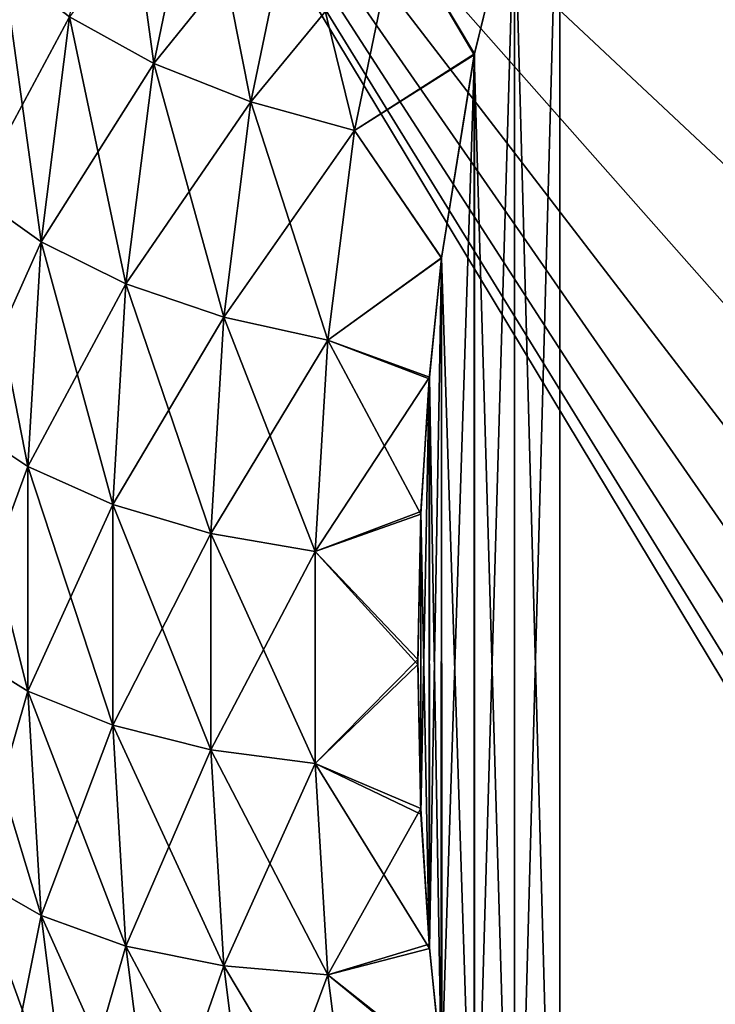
# Model space of a CAD drawing. Header units: millimetres. Extents: x -168 to 168, y -6 to 84.
# Tile 22 of 256: x -167.33 to -166.04, y 52.7 to 54.52. Entities that reach past the tile are written whole.
import ezdxf

# ---------------------------------------------------------------- set-up
doc = ezdxf.new("R2010")
doc.units = ezdxf.units.MM
doc.header["$LTSCALE"] = 65.185185
for name, color, linetype in [('686', 7, 'CONTINUOUS'), ('694', 7, 'CONTINUOUS'), ('695', 7, 'CONTINUOUS'), ('697', 7, 'CONTINUOUS'), ('698', 7, 'CONTINUOUS'), ('720', 7, 'CONTINUOUS'), ('728', 7, 'CONTINUOUS'), ('729', 7, 'CONTINUOUS'), ('731', 7, 'CONTINUOUS'), ('732', 7, 'CONTINUOUS')]:
    doc.layers.add(name, color=color, linetype=linetype)

msp = doc.modelspace()

# ---------------------------------------------------------------- linework, layer by layer
at = {"layer": '686', "linetype": 'CONTINUOUS'}
for points in [[(-166, 53.2563, -104.8319), (-166, 53.2563, -105.1681), (-167.3519, 55.5, -105), (-166, 53.2563, -104.8319)], [(-166, 53.3064, -104.4993), (-166, 53.2563, -104.8319), (-167.3519, 55.5, -105), (-166, 53.3064, -104.4993)], [(-166, 53.4055, -104.178), (-166, 53.3064, -104.4993), (-167.3519, 55.5, -105), (-166, 53.4055, -104.178)], [(-166, 53.5514, -103.875), (-166, 53.4055, -104.178), (-167.3519, 55.5, -105), (-166, 53.5514, -103.875)], [(-166, 53.7409, -103.5971), (-166, 53.5514, -103.875), (-167.3519, 55.5, -105), (-166, 53.7409, -103.5971)], [(-166, 53.9696, -103.3506), (-166, 53.7409, -103.5971), (-167.3519, 55.5, -105), (-166, 53.9696, -103.3506)], [(-166, 54.2325, -103.141), (-166, 53.9696, -103.3506), (-167.3519, 55.5, -105), (-166, 54.2325, -103.141)], [(-166, 54.5238, -102.9728), (-166, 54.2325, -103.141), (-167.3519, 55.5, -105), (-166, 54.5238, -102.9728)], [(-166, 54.2325, -106.859), (-166, 54.5238, -107.0272), (-167.3519, 55.5, -105), (-166, 54.2325, -106.859)], [(-166, 53.9696, -106.6494), (-166, 54.2325, -106.859), (-167.3519, 55.5, -105), (-166, 53.9696, -106.6494)], [(-166, 53.7409, -106.4029), (-166, 53.9696, -106.6494), (-167.3519, 55.5, -105), (-166, 53.7409, -106.4029)], [(-166, 53.5514, -106.125), (-166, 53.7409, -106.4029), (-167.3519, 55.5, -105), (-166, 53.5514, -106.125)], [(-166, 53.4055, -105.822), (-166, 53.5514, -106.125), (-167.3519, 55.5, -105), (-166, 53.4055, -105.822)], [(-166, 53.3064, -105.5007), (-166, 53.4055, -105.822), (-167.3519, 55.5, -105), (-166, 53.3064, -105.5007)], [(-166, 53.2563, -105.1681), (-166, 53.3064, -105.5007), (-167.3519, 55.5, -105), (-166, 53.2563, -105.1681)]]:
    msp.add_3dface(points, dxfattribs=at)
at = {"layer": '694', "linetype": 'CONTINUOUS'}
for points in [[(-166.4114, 54.7613, -109.5735), (-166.3281, 55, -109.7113), (-166.4114, 51.9087, -107.9265), (-166.4114, 54.7613, -109.5735)], [(-166.4114, 51.9087, -107.9265), (-166.3281, 55, -109.7113), (-166.3281, 51.6699, -107.7887), (-166.4114, 51.9087, -107.9265)], [(-162, 55, -109.7113), (-162, 51.6699, -107.7887), (-166.3281, 51.6699, -107.7887), (-162, 55, -109.7113)], [(-166.3281, 55, -109.7113), (-162, 55, -109.7113), (-166.3281, 51.6699, -107.7887), (-166.3281, 55, -109.7113)], [(-166.4855, 54.4593, -109.3991), (-166.4114, 54.7613, -109.5735), (-166.4854, 52.2101, -108.1006), (-166.4855, 54.4593, -109.3991)], [(-166.4854, 52.2101, -108.1006), (-166.4114, 54.7613, -109.5735), (-166.4114, 51.9087, -107.9265), (-166.4854, 52.2101, -108.1006)], [(-166.5463, 54.0818, -109.1812), (-166.4855, 54.4593, -109.3991), (-166.546, 52.5856, -108.3173), (-166.5463, 54.0818, -109.1812)], [(-166.546, 52.5856, -108.3173), (-166.4855, 54.4593, -109.3991), (-166.4854, 52.2101, -108.1006), (-166.546, 52.5856, -108.3173)], [(-166.5691, 53.8593, -109.0528), (-166.5463, 54.0818, -109.1812), (-166.5688, 52.8065, -108.4449), (-166.5691, 53.8593, -109.0528)], [(-166.5688, 52.8065, -108.4449), (-166.5463, 54.0818, -109.1812), (-166.546, 52.5856, -108.3173), (-166.5688, 52.8065, -108.4449)], [(-166.5848, 53.6091, -108.9083), (-166.5691, 53.8593, -109.0528), (-166.5845, 53.0546, -108.5881), (-166.5848, 53.6091, -108.9083)], [(-166.5845, 53.0546, -108.5881), (-166.5691, 53.8593, -109.0528), (-166.5688, 52.8065, -108.4449), (-166.5845, 53.0546, -108.5881)], [(-166.5902, 53.3313, -108.7479), (-166.5848, 53.6091, -108.9083), (-166.5845, 53.0546, -108.5881), (-166.5902, 53.3313, -108.7479)]]:
    msp.add_3dface(points, dxfattribs=at)
at = {"layer": '695', "linetype": 'CONTINUOUS'}
for points in [[(-167.2335, 54.5277, -109.0813), (-167.1469, 54.9449, -109.3222), (-167.078, 54.4418, -109.1861), (-167.2335, 54.5277, -109.0813)], [(-167.078, 54.4418, -109.1861), (-167.1469, 54.9449, -109.3222), (-166.9936, 54.8485, -109.4209), (-167.078, 54.4418, -109.1861)], [(-167.078, 54.4418, -109.1861), (-166.9936, 54.8485, -109.4209), (-166.8987, 54.3706, -109.2588), (-167.078, 54.4418, -109.1861)], [(-166.8987, 54.3706, -109.2588), (-166.9936, 54.8485, -109.4209), (-166.8169, 54.765, -109.4866), (-166.8987, 54.3706, -109.2588)], [(-166.8987, 54.3706, -109.2588), (-166.8169, 54.765, -109.4866), (-166.7074, 54.3179, -109.296), (-166.8987, 54.3706, -109.2588)], [(-166.7074, 54.3179, -109.296), (-166.8169, 54.765, -109.4866), (-166.6283, 54.6993, -109.5163), (-166.7074, 54.3179, -109.296)], [(-166.4114, 54.7613, -109.5735), (-166.4855, 54.4593, -109.3991), (-166.6283, 54.6993, -109.5163), (-166.4114, 54.7613, -109.5735)], [(-166.4855, 54.4593, -109.3991), (-166.7074, 54.3179, -109.296), (-166.6283, 54.6993, -109.5163), (-166.4855, 54.4593, -109.3991)], [(-167.4095, 54.2001, -108.7082), (-167.3562, 54.6224, -108.9519), (-167.2859, 54.112, -108.8413), (-167.4095, 54.2001, -108.7082)], [(-167.2859, 54.112, -108.8413), (-167.3562, 54.6224, -108.9519), (-167.2335, 54.5277, -109.0813), (-167.2859, 54.112, -108.8413)], [(-167.2859, 54.112, -108.8413), (-167.2335, 54.5277, -109.0813), (-167.1293, 54.0344, -108.9509), (-167.2859, 54.112, -108.8413)], [(-167.1293, 54.0344, -108.9509), (-167.2335, 54.5277, -109.0813), (-167.078, 54.4418, -109.1861), (-167.1293, 54.0344, -108.9509)], [(-166.4855, 54.4593, -109.3991), (-166.5463, 54.0818, -109.1812), (-166.7074, 54.3179, -109.296), (-166.4855, 54.4593, -109.3991)], [(-167.1293, 54.0344, -108.9509), (-167.078, 54.4418, -109.1861), (-166.9488, 53.9727, -109.0291), (-167.1293, 54.0344, -108.9509)], [(-166.9488, 53.9727, -109.0291), (-167.078, 54.4418, -109.1861), (-166.8987, 54.3706, -109.2588), (-166.9488, 53.9727, -109.0291)], [(-166.9488, 53.9727, -109.0291), (-166.8987, 54.3706, -109.2588), (-166.7562, 53.9303, -109.0722), (-166.9488, 53.9727, -109.0291)], [(-166.7562, 53.9303, -109.0722), (-166.8987, 54.3706, -109.2588), (-166.7074, 54.3179, -109.296), (-166.7562, 53.9303, -109.0722)], [(-166.5463, 54.0818, -109.1812), (-166.7562, 53.9303, -109.0722), (-166.7074, 54.3179, -109.296), (-166.5463, 54.0818, -109.1812)], [(-167.4347, 53.7795, -108.4653), (-167.4095, 54.2001, -108.7082), (-167.3107, 53.697, -108.6017), (-167.4347, 53.7795, -108.4653)], [(-167.3107, 53.697, -108.6017), (-167.4095, 54.2001, -108.7082), (-167.2859, 54.112, -108.8413), (-167.3107, 53.697, -108.6017)], [(-167.3107, 53.697, -108.6017), (-167.2859, 54.112, -108.8413), (-167.1538, 53.6267, -108.7155), (-167.3107, 53.697, -108.6017)], [(-167.1538, 53.6267, -108.7155), (-167.2859, 54.112, -108.8413), (-167.1293, 54.0344, -108.9509), (-167.1538, 53.6267, -108.7155)], [(-166.5463, 54.0818, -109.1812), (-166.5691, 53.8593, -109.0528), (-166.7562, 53.9303, -109.0722), (-166.5463, 54.0818, -109.1812)], [(-167.1538, 53.6267, -108.7155), (-167.1293, 54.0344, -108.9509), (-166.9727, 53.5734, -108.7986), (-167.1538, 53.6267, -108.7155)], [(-166.9727, 53.5734, -108.7986), (-167.1293, 54.0344, -108.9509), (-166.9488, 53.9727, -109.0291), (-166.9727, 53.5734, -108.7986)], [(-166.9727, 53.5734, -108.7986), (-166.9488, 53.9727, -109.0291), (-166.7796, 53.5399, -108.8468), (-166.9727, 53.5734, -108.7986)], [(-166.7796, 53.5399, -108.8468), (-166.9488, 53.9727, -109.0291), (-166.7562, 53.9303, -109.0722), (-166.7796, 53.5399, -108.8468)], [(-166.5848, 53.6091, -108.9083), (-166.7796, 53.5399, -108.8468), (-166.7562, 53.9303, -109.0722), (-166.5848, 53.6091, -108.9083)], [(-166.5691, 53.8593, -109.0528), (-166.5848, 53.6091, -108.9083), (-166.7562, 53.9303, -109.0722), (-166.5691, 53.8593, -109.0528)], [(-167.3107, 53.2823, -108.3623), (-167.4347, 53.7795, -108.4653), (-167.3107, 53.697, -108.6017), (-167.3107, 53.2823, -108.3623)], [(-167.4347, 53.3592, -108.2227), (-167.4347, 53.7795, -108.4653), (-167.3107, 53.2823, -108.3623), (-167.4347, 53.3592, -108.2227)], [(-167.3107, 53.2823, -108.3623), (-167.3107, 53.697, -108.6017), (-167.1538, 53.2189, -108.4801), (-167.3107, 53.2823, -108.3623)], [(-167.1538, 53.2189, -108.4801), (-167.3107, 53.697, -108.6017), (-167.1538, 53.6267, -108.7155), (-167.1538, 53.2189, -108.4801)], [(-167.1538, 53.2189, -108.4801), (-167.1538, 53.6267, -108.7155), (-166.9727, 53.1736, -108.5678), (-167.1538, 53.2189, -108.4801)], [(-166.9727, 53.1736, -108.5678), (-167.1538, 53.6267, -108.7155), (-166.9727, 53.5734, -108.7986), (-166.9727, 53.1736, -108.5678)], [(-166.5848, 53.6091, -108.9083), (-166.5902, 53.3313, -108.7479), (-166.7796, 53.5399, -108.8468), (-166.5848, 53.6091, -108.9083)], [(-166.7796, 53.1486, -108.621), (-166.9727, 53.5734, -108.7986), (-166.7796, 53.5399, -108.8468), (-166.7796, 53.1486, -108.621)], [(-166.9727, 53.1736, -108.5678), (-166.9727, 53.5734, -108.7986), (-166.7796, 53.1486, -108.621), (-166.9727, 53.1736, -108.5678)], [(-166.5902, 53.3313, -108.7479), (-166.7796, 53.1486, -108.621), (-166.7796, 53.5399, -108.8468), (-166.5902, 53.3313, -108.7479)], [(-167.2859, 52.8673, -108.1227), (-167.4347, 53.3592, -108.2227), (-167.3107, 53.2823, -108.3623), (-167.2859, 52.8673, -108.1227)], [(-167.4095, 52.9386, -107.9798), (-167.4347, 53.3592, -108.2227), (-167.2859, 52.8673, -108.1227), (-167.4095, 52.9386, -107.9798)], [(-166.5902, 53.3313, -108.7479), (-166.5845, 53.0546, -108.5881), (-166.7796, 53.1486, -108.621), (-166.5902, 53.3313, -108.7479)], [(-167.2859, 52.8673, -108.1227), (-167.3107, 53.2823, -108.3623), (-167.1293, 52.8112, -108.2447), (-167.2859, 52.8673, -108.1227)], [(-167.1293, 52.8112, -108.2447), (-167.3107, 53.2823, -108.3623), (-167.1538, 53.2189, -108.4801), (-167.1293, 52.8112, -108.2447)], [(-166.9488, 52.7743, -108.3372), (-167.1538, 53.2189, -108.4801), (-166.9727, 53.1736, -108.5678), (-166.9488, 52.7743, -108.3372)], [(-167.1293, 52.8112, -108.2447), (-167.1538, 53.2189, -108.4801), (-166.9488, 52.7743, -108.3372), (-167.1293, 52.8112, -108.2447)], [(-166.7562, 52.7582, -108.3955), (-166.9727, 53.1736, -108.5678), (-166.7796, 53.1486, -108.621), (-166.7562, 52.7582, -108.3955)], [(-166.9488, 52.7743, -108.3372), (-166.9727, 53.1736, -108.5678), (-166.7562, 52.7582, -108.3955), (-166.9488, 52.7743, -108.3372)], [(-166.5845, 53.0546, -108.5881), (-166.5688, 52.8065, -108.4449), (-166.7796, 53.1486, -108.621), (-166.5845, 53.0546, -108.5881)], [(-166.5688, 52.8065, -108.4449), (-166.7562, 52.7582, -108.3955), (-166.7796, 53.1486, -108.621), (-166.5688, 52.8065, -108.4449)], [(-167.3562, 52.5163, -107.736), (-167.4095, 52.9386, -107.9798), (-167.2335, 52.4517, -107.8827), (-167.3562, 52.5163, -107.736)], [(-167.2335, 52.4517, -107.8827), (-167.4095, 52.9386, -107.9798), (-167.2859, 52.8673, -108.1227), (-167.2335, 52.4517, -107.8827)], [(-167.078, 52.4038, -108.0095), (-167.2859, 52.8673, -108.1227), (-167.1293, 52.8112, -108.2447), (-167.078, 52.4038, -108.0095)], [(-167.2335, 52.4517, -107.8827), (-167.2859, 52.8673, -108.1227), (-167.078, 52.4038, -108.0095), (-167.2335, 52.4517, -107.8827)], [(-166.8987, 52.3765, -108.1075), (-167.1293, 52.8112, -108.2447), (-166.9488, 52.7743, -108.3372), (-166.8987, 52.3765, -108.1075)], [(-167.078, 52.4038, -108.0095), (-167.1293, 52.8112, -108.2447), (-166.8987, 52.3765, -108.1075), (-167.078, 52.4038, -108.0095)], [(-166.5688, 52.8065, -108.4449), (-166.546, 52.5856, -108.3173), (-166.7562, 52.7582, -108.3955), (-166.5688, 52.8065, -108.4449)], [(-166.8987, 52.3765, -108.1075), (-166.9488, 52.7743, -108.3372), (-166.7074, 52.3706, -108.1717), (-166.8987, 52.3765, -108.1075)], [(-166.7074, 52.3706, -108.1717), (-166.9488, 52.7743, -108.3372), (-166.7562, 52.7582, -108.3955), (-166.7074, 52.3706, -108.1717)], [(-166.546, 52.5856, -108.3173), (-166.7074, 52.3706, -108.1717), (-166.7562, 52.7582, -108.3955), (-166.546, 52.5856, -108.3173)]]:
    msp.add_3dface(points, dxfattribs=at)
at = {"layer": '697', "linetype": 'CONTINUOUS'}
for points in [[(-167.078, 54.4418, -100.8139), (-166.9936, 54.8485, -100.5791), (-167.2335, 54.5276, -100.9187), (-167.078, 54.4418, -100.8139)], [(-167.078, 54.4418, -100.8139), (-166.8169, 54.765, -100.5134), (-166.9936, 54.8485, -100.5791), (-167.078, 54.4418, -100.8139)], [(-166.8987, 54.3706, -100.7412), (-166.8169, 54.765, -100.5134), (-167.078, 54.4418, -100.8139), (-166.8987, 54.3706, -100.7412)], [(-166.8987, 54.3706, -100.7412), (-166.6283, 54.6993, -100.4838), (-166.8169, 54.765, -100.5134), (-166.8987, 54.3706, -100.7412)], [(-166.4117, 54.7601, -100.4272), (-166.6283, 54.6993, -100.4838), (-166.4858, 54.4578, -100.6017), (-166.4117, 54.7601, -100.4272)], [(-166.7074, 54.3179, -100.704), (-166.6283, 54.6993, -100.4838), (-166.8987, 54.3706, -100.7412), (-166.7074, 54.3179, -100.704)], [(-166.6283, 54.6993, -100.4838), (-166.7074, 54.3179, -100.704), (-166.4858, 54.4578, -100.6017), (-166.6283, 54.6993, -100.4838)], [(-167.4095, 54.2001, -101.2918), (-167.2335, 54.5276, -100.9187), (-167.3562, 54.6223, -101.0481), (-167.4095, 54.2001, -101.2918)], [(-167.2859, 54.112, -101.1587), (-167.2335, 54.5276, -100.9187), (-167.4095, 54.2001, -101.2918), (-167.2859, 54.112, -101.1587)], [(-167.2859, 54.112, -101.1587), (-167.078, 54.4418, -100.8139), (-167.2335, 54.5276, -100.9187), (-167.2859, 54.112, -101.1587)], [(-166.4858, 54.4578, -100.6017), (-166.7074, 54.3179, -100.704), (-166.5462, 54.0823, -100.8185), (-166.4858, 54.4578, -100.6017)], [(-167.1293, 54.0344, -101.0491), (-167.078, 54.4418, -100.8139), (-167.2859, 54.112, -101.1587), (-167.1293, 54.0344, -101.0491)], [(-167.1293, 54.0344, -101.0491), (-166.8987, 54.3706, -100.7412), (-167.078, 54.4418, -100.8139), (-167.1293, 54.0344, -101.0491)], [(-166.9488, 53.9727, -100.9709), (-166.8987, 54.3706, -100.7412), (-167.1293, 54.0344, -101.0491), (-166.9488, 53.9727, -100.9709)], [(-166.9488, 53.9727, -100.9709), (-166.7074, 54.3179, -100.704), (-166.8987, 54.3706, -100.7412), (-166.9488, 53.9727, -100.9709)], [(-166.7562, 53.9303, -100.9278), (-166.7074, 54.3179, -100.704), (-166.9488, 53.9727, -100.9709), (-166.7562, 53.9303, -100.9278)], [(-166.7074, 54.3179, -100.704), (-166.7562, 53.9303, -100.9278), (-166.5462, 54.0823, -100.8185), (-166.7074, 54.3179, -100.704)], [(-167.4347, 53.7795, -101.5347), (-167.2859, 54.112, -101.1587), (-167.4095, 54.2001, -101.2918), (-167.4347, 53.7795, -101.5347)], [(-167.3107, 53.697, -101.3983), (-167.2859, 54.112, -101.1587), (-167.4347, 53.7795, -101.5347), (-167.3107, 53.697, -101.3983)], [(-167.3107, 53.697, -101.3983), (-167.1293, 54.0344, -101.0491), (-167.2859, 54.112, -101.1587), (-167.3107, 53.697, -101.3983)], [(-166.5462, 54.0823, -100.8185), (-166.7562, 53.9303, -100.9278), (-166.5689, 53.8619, -100.9457), (-166.5462, 54.0823, -100.8185)], [(-167.1538, 53.6267, -101.2845), (-167.1293, 54.0344, -101.0491), (-167.3107, 53.697, -101.3983), (-167.1538, 53.6267, -101.2845)], [(-167.1538, 53.6267, -101.2845), (-166.9488, 53.9727, -100.9709), (-167.1293, 54.0344, -101.0491), (-167.1538, 53.6267, -101.2845)], [(-166.9728, 53.5734, -101.2014), (-166.9488, 53.9727, -100.9709), (-167.1538, 53.6267, -101.2845), (-166.9728, 53.5734, -101.2014)], [(-166.9728, 53.5734, -101.2014), (-166.7562, 53.9303, -100.9278), (-166.9488, 53.9727, -100.9709), (-166.9728, 53.5734, -101.2014)], [(-166.7796, 53.5398, -101.1532), (-166.7562, 53.9303, -100.9278), (-166.9728, 53.5734, -101.2014), (-166.7796, 53.5398, -101.1532)], [(-166.7562, 53.9303, -100.9278), (-166.7796, 53.5398, -101.1532), (-166.5689, 53.8619, -100.9457), (-166.7562, 53.9303, -100.9278)], [(-166.5689, 53.8619, -100.9457), (-166.7796, 53.5398, -101.1532), (-166.5845, 53.614, -101.0889), (-166.5689, 53.8619, -100.9457)], [(-167.4347, 53.3592, -101.7773), (-167.3107, 53.697, -101.3983), (-167.4347, 53.7795, -101.5347), (-167.4347, 53.3592, -101.7773)], [(-167.3107, 53.2823, -101.6377), (-167.3107, 53.697, -101.3983), (-167.4347, 53.3592, -101.7773), (-167.3107, 53.2823, -101.6377)], [(-167.3107, 53.2823, -101.6377), (-167.1538, 53.6267, -101.2845), (-167.3107, 53.697, -101.3983), (-167.3107, 53.2823, -101.6377)], [(-167.1538, 53.2189, -101.52), (-167.1538, 53.6267, -101.2845), (-167.3107, 53.2823, -101.6377), (-167.1538, 53.2189, -101.52)], [(-167.1538, 53.2189, -101.52), (-166.9728, 53.5734, -101.2014), (-167.1538, 53.6267, -101.2845), (-167.1538, 53.2189, -101.52)], [(-166.5845, 53.614, -101.0889), (-166.7796, 53.5398, -101.1532), (-166.5903, 53.3403, -101.2469), (-166.5845, 53.614, -101.0889)], [(-166.9728, 53.1736, -101.4322), (-166.9728, 53.5734, -101.2014), (-167.1538, 53.2189, -101.52), (-166.9728, 53.1736, -101.4322)], [(-166.9728, 53.1736, -101.4322), (-166.7796, 53.5398, -101.1532), (-166.9728, 53.5734, -101.2014), (-166.9728, 53.1736, -101.4322)], [(-166.7796, 53.1486, -101.3791), (-166.7796, 53.5398, -101.1532), (-166.9728, 53.1736, -101.4322), (-166.7796, 53.1486, -101.3791)], [(-166.7796, 53.5398, -101.1532), (-166.7796, 53.1486, -101.3791), (-166.5903, 53.3403, -101.2469), (-166.7796, 53.5398, -101.1532)], [(-167.4095, 52.9386, -102.0202), (-167.3107, 53.2823, -101.6377), (-167.4347, 53.3592, -101.7773), (-167.4095, 52.9386, -102.0202)], [(-166.5903, 53.3403, -101.2469), (-166.7796, 53.1486, -101.3791), (-166.5849, 53.0655, -101.4056), (-166.5903, 53.3403, -101.2469)], [(-167.2859, 52.8673, -101.8773), (-167.3107, 53.2823, -101.6377), (-167.4095, 52.9386, -102.0202), (-167.2859, 52.8673, -101.8773)], [(-167.2859, 52.8673, -101.8773), (-167.1538, 53.2189, -101.52), (-167.3107, 53.2823, -101.6377), (-167.2859, 52.8673, -101.8773)], [(-167.1293, 52.8112, -101.7553), (-167.1538, 53.2189, -101.52), (-167.2859, 52.8673, -101.8773), (-167.1293, 52.8112, -101.7553)], [(-167.1293, 52.8112, -101.7553), (-166.9728, 53.1736, -101.4322), (-167.1538, 53.2189, -101.52), (-167.1293, 52.8112, -101.7553)], [(-166.9488, 52.7743, -101.6628), (-166.9728, 53.1736, -101.4322), (-167.1293, 52.8112, -101.7553), (-166.9488, 52.7743, -101.6628)], [(-166.9488, 52.7743, -101.6628), (-166.7796, 53.1486, -101.3791), (-166.9728, 53.1736, -101.4322), (-166.9488, 52.7743, -101.6628)], [(-166.7562, 52.7582, -101.6045), (-166.7796, 53.1486, -101.3791), (-166.9488, 52.7743, -101.6628), (-166.7562, 52.7582, -101.6045)], [(-166.7796, 53.1486, -101.3791), (-166.7562, 52.7582, -101.6045), (-166.5849, 53.0655, -101.4056), (-166.7796, 53.1486, -101.3791)], [(-166.5849, 53.0655, -101.4056), (-166.7562, 52.7582, -101.6045), (-166.5695, 52.8148, -101.5503), (-166.5849, 53.0655, -101.4056)], [(-167.3562, 52.5163, -102.264), (-167.2859, 52.8673, -101.8773), (-167.4095, 52.9386, -102.0202), (-167.3562, 52.5163, -102.264)], [(-167.2335, 52.4517, -102.1173), (-167.2859, 52.8673, -101.8773), (-167.3562, 52.5163, -102.264), (-167.2335, 52.4517, -102.1173)], [(-167.2335, 52.4517, -102.1173), (-167.1293, 52.8112, -101.7553), (-167.2859, 52.8673, -101.8773), (-167.2335, 52.4517, -102.1173)], [(-167.078, 52.4038, -101.9905), (-167.1293, 52.8112, -101.7553), (-167.2335, 52.4517, -102.1173), (-167.078, 52.4038, -101.9905)], [(-167.078, 52.4038, -101.9905), (-166.9488, 52.7743, -101.6628), (-167.1293, 52.8112, -101.7553), (-167.078, 52.4038, -101.9905)], [(-166.5695, 52.8148, -101.5503), (-166.7562, 52.7582, -101.6045), (-166.5468, 52.592, -101.6789), (-166.5695, 52.8148, -101.5503)], [(-166.8987, 52.3765, -101.8925), (-166.9488, 52.7743, -101.6628), (-167.078, 52.4038, -101.9905), (-166.8987, 52.3765, -101.8925)], [(-166.8987, 52.3765, -101.8925), (-166.7562, 52.7582, -101.6045), (-166.9488, 52.7743, -101.6628), (-166.8987, 52.3765, -101.8925)], [(-166.7074, 52.3706, -101.8283), (-166.7562, 52.7582, -101.6045), (-166.8987, 52.3765, -101.8925), (-166.7074, 52.3706, -101.8283)], [(-166.7562, 52.7582, -101.6045), (-166.7074, 52.3706, -101.8283), (-166.5468, 52.592, -101.6789), (-166.7562, 52.7582, -101.6045)]]:
    msp.add_3dface(points, dxfattribs=at)
at = {"layer": '698', "linetype": 'CONTINUOUS'}
for points in [[(-166.3281, 51.6699, -102.2113), (-166.3281, 55, -100.2887), (-166.4117, 54.7601, -100.4272), (-166.3281, 51.6699, -102.2113)], [(-166.3281, 51.6699, -102.2113), (-162, 51.6699, -102.2113), (-166.3281, 55, -100.2887), (-166.3281, 51.6699, -102.2113)], [(-162, 51.6699, -102.2113), (-162, 55, -100.2887), (-166.3281, 55, -100.2887), (-162, 51.6699, -102.2113)], [(-166.4117, 54.7601, -100.4272), (-166.4858, 54.4578, -100.6017), (-166.4117, 51.9098, -102.0728), (-166.4117, 54.7601, -100.4272)], [(-166.3281, 51.6699, -102.2113), (-166.4117, 54.7601, -100.4272), (-166.4117, 51.9098, -102.0728), (-166.3281, 51.6699, -102.2113)], [(-166.4858, 54.4578, -100.6017), (-166.5462, 54.0823, -100.8185), (-166.4861, 52.2133, -101.8976), (-166.4858, 54.4578, -100.6017)], [(-166.4858, 54.4578, -100.6017), (-166.4861, 52.2133, -101.8976), (-166.4117, 51.9098, -102.0728), (-166.4858, 54.4578, -100.6017)], [(-166.5462, 54.0823, -100.8185), (-166.5689, 53.8619, -100.9457), (-166.5468, 52.592, -101.6789), (-166.5462, 54.0823, -100.8185)], [(-166.5462, 54.0823, -100.8185), (-166.5468, 52.592, -101.6789), (-166.4861, 52.2133, -101.8976), (-166.5462, 54.0823, -100.8185)], [(-166.5689, 53.8619, -100.9457), (-166.5845, 53.614, -101.0889), (-166.5695, 52.8148, -101.5503), (-166.5689, 53.8619, -100.9457)], [(-166.5689, 53.8619, -100.9457), (-166.5695, 52.8148, -101.5503), (-166.5468, 52.592, -101.6789), (-166.5689, 53.8619, -100.9457)], [(-166.5845, 53.614, -101.0889), (-166.5903, 53.3403, -101.2469), (-166.5849, 53.0655, -101.4056), (-166.5845, 53.614, -101.0889)], [(-166.5845, 53.614, -101.0889), (-166.5849, 53.0655, -101.4056), (-166.5695, 52.8148, -101.5503), (-166.5845, 53.614, -101.0889)]]:
    msp.add_3dface(points, dxfattribs=at)
at = {"layer": '720', "linetype": 'CONTINUOUS'}
for points in [[(-166, 53.2563, 105.1681), (-166, 53.2563, 104.8319), (-167.3519, 55.5, 105), (-166, 53.2563, 105.1681)], [(-166, 53.3064, 105.5007), (-166, 53.2563, 105.1681), (-167.3519, 55.5, 105), (-166, 53.3064, 105.5007)], [(-166, 53.4055, 105.822), (-166, 53.3064, 105.5007), (-167.3519, 55.5, 105), (-166, 53.4055, 105.822)], [(-166, 53.5514, 106.125), (-166, 53.4055, 105.822), (-167.3519, 55.5, 105), (-166, 53.5514, 106.125)], [(-166, 53.7409, 106.4029), (-166, 53.5514, 106.125), (-167.3519, 55.5, 105), (-166, 53.7409, 106.4029)], [(-166, 53.9696, 106.6494), (-166, 53.7409, 106.4029), (-167.3519, 55.5, 105), (-166, 53.9696, 106.6494)], [(-166, 54.2325, 106.859), (-166, 53.9696, 106.6494), (-167.3519, 55.5, 105), (-166, 54.2325, 106.859)], [(-166, 54.5238, 107.0272), (-166, 54.2325, 106.859), (-167.3519, 55.5, 105), (-166, 54.5238, 107.0272)], [(-166, 54.2325, 103.141), (-166, 54.5238, 102.9728), (-167.3519, 55.5, 105), (-166, 54.2325, 103.141)], [(-166, 53.9696, 103.3506), (-166, 54.2325, 103.141), (-167.3519, 55.5, 105), (-166, 53.9696, 103.3506)], [(-166, 53.7409, 103.5971), (-166, 53.9696, 103.3506), (-167.3519, 55.5, 105), (-166, 53.7409, 103.5971)], [(-166, 53.5514, 103.875), (-166, 53.7409, 103.5971), (-167.3519, 55.5, 105), (-166, 53.5514, 103.875)], [(-166, 53.4055, 104.178), (-166, 53.5514, 103.875), (-167.3519, 55.5, 105), (-166, 53.4055, 104.178)], [(-166, 53.3064, 104.4993), (-166, 53.4055, 104.178), (-167.3519, 55.5, 105), (-166, 53.3064, 104.4993)], [(-166, 53.2563, 104.8319), (-166, 53.3064, 104.4993), (-167.3519, 55.5, 105), (-166, 53.2563, 104.8319)]]:
    msp.add_3dface(points, dxfattribs=at)
at = {"layer": '728', "linetype": 'CONTINUOUS'}
for points in [[(-166.4114, 54.7613, 100.4265), (-166.3281, 55, 100.2887), (-166.4114, 51.9087, 102.0735), (-166.4114, 54.7613, 100.4265)], [(-166.4114, 51.9087, 102.0735), (-166.3281, 55, 100.2887), (-166.3281, 51.6699, 102.2113), (-166.4114, 51.9087, 102.0735)], [(-162, 55, 100.2887), (-162, 51.6699, 102.2113), (-166.3281, 51.6699, 102.2113), (-162, 55, 100.2887)], [(-166.3281, 55, 100.2887), (-162, 55, 100.2887), (-166.3281, 51.6699, 102.2113), (-166.3281, 55, 100.2887)], [(-166.4855, 54.4593, 100.6009), (-166.4114, 54.7613, 100.4265), (-166.4854, 52.2101, 101.8994), (-166.4855, 54.4593, 100.6009)], [(-166.4854, 52.2101, 101.8994), (-166.4114, 54.7613, 100.4265), (-166.4114, 51.9087, 102.0735), (-166.4854, 52.2101, 101.8994)], [(-166.5463, 54.0818, 100.8188), (-166.4855, 54.4593, 100.6009), (-166.546, 52.5856, 101.6827), (-166.5463, 54.0818, 100.8188)], [(-166.546, 52.5856, 101.6827), (-166.4855, 54.4593, 100.6009), (-166.4854, 52.2101, 101.8994), (-166.546, 52.5856, 101.6827)], [(-166.5691, 53.8593, 100.9472), (-166.5463, 54.0818, 100.8188), (-166.5688, 52.8065, 101.5551), (-166.5691, 53.8593, 100.9472)], [(-166.5688, 52.8065, 101.5551), (-166.5463, 54.0818, 100.8188), (-166.546, 52.5856, 101.6827), (-166.5688, 52.8065, 101.5551)], [(-166.5848, 53.6091, 101.0917), (-166.5691, 53.8593, 100.9472), (-166.5845, 53.0546, 101.4119), (-166.5848, 53.6091, 101.0917)], [(-166.5845, 53.0546, 101.4119), (-166.5691, 53.8593, 100.9472), (-166.5688, 52.8065, 101.5551), (-166.5845, 53.0546, 101.4119)], [(-166.5902, 53.3313, 101.2521), (-166.5848, 53.6091, 101.0917), (-166.5845, 53.0546, 101.4119), (-166.5902, 53.3313, 101.2521)]]:
    msp.add_3dface(points, dxfattribs=at)
at = {"layer": '729', "linetype": 'CONTINUOUS'}
for points in [[(-167.2335, 54.5277, 100.9187), (-167.1469, 54.9449, 100.6778), (-167.078, 54.4418, 100.8139), (-167.2335, 54.5277, 100.9187)], [(-167.078, 54.4418, 100.8139), (-167.1469, 54.9449, 100.6778), (-166.9936, 54.8485, 100.5791), (-167.078, 54.4418, 100.8139)], [(-167.078, 54.4418, 100.8139), (-166.9936, 54.8485, 100.5791), (-166.8987, 54.3706, 100.7412), (-167.078, 54.4418, 100.8139)], [(-166.8987, 54.3706, 100.7412), (-166.9936, 54.8485, 100.5791), (-166.8169, 54.765, 100.5134), (-166.8987, 54.3706, 100.7412)], [(-166.8987, 54.3706, 100.7412), (-166.8169, 54.765, 100.5134), (-166.7074, 54.3179, 100.704), (-166.8987, 54.3706, 100.7412)], [(-166.7074, 54.3179, 100.704), (-166.8169, 54.765, 100.5134), (-166.6283, 54.6993, 100.4837), (-166.7074, 54.3179, 100.704)], [(-166.4114, 54.7613, 100.4265), (-166.4855, 54.4593, 100.6009), (-166.6283, 54.6993, 100.4837), (-166.4114, 54.7613, 100.4265)], [(-166.4855, 54.4593, 100.6009), (-166.7074, 54.3179, 100.704), (-166.6283, 54.6993, 100.4837), (-166.4855, 54.4593, 100.6009)], [(-167.4095, 54.2001, 101.2918), (-167.3562, 54.6224, 101.0481), (-167.2859, 54.112, 101.1587), (-167.4095, 54.2001, 101.2918)], [(-167.2859, 54.112, 101.1587), (-167.3562, 54.6224, 101.0481), (-167.2335, 54.5277, 100.9187), (-167.2859, 54.112, 101.1587)], [(-167.2859, 54.112, 101.1587), (-167.2335, 54.5277, 100.9187), (-167.1293, 54.0344, 101.0491), (-167.2859, 54.112, 101.1587)], [(-167.1293, 54.0344, 101.0491), (-167.2335, 54.5277, 100.9187), (-167.078, 54.4418, 100.8139), (-167.1293, 54.0344, 101.0491)], [(-166.4855, 54.4593, 100.6009), (-166.5463, 54.0818, 100.8188), (-166.7074, 54.3179, 100.704), (-166.4855, 54.4593, 100.6009)], [(-167.1293, 54.0344, 101.0491), (-167.078, 54.4418, 100.8139), (-166.9488, 53.9727, 100.9709), (-167.1293, 54.0344, 101.0491)], [(-166.9488, 53.9727, 100.9709), (-167.078, 54.4418, 100.8139), (-166.8987, 54.3706, 100.7412), (-166.9488, 53.9727, 100.9709)], [(-166.9488, 53.9727, 100.9709), (-166.8987, 54.3706, 100.7412), (-166.7562, 53.9303, 100.9278), (-166.9488, 53.9727, 100.9709)], [(-166.7562, 53.9303, 100.9278), (-166.8987, 54.3706, 100.7412), (-166.7074, 54.3179, 100.704), (-166.7562, 53.9303, 100.9278)], [(-166.5463, 54.0818, 100.8188), (-166.7562, 53.9303, 100.9278), (-166.7074, 54.3179, 100.704), (-166.5463, 54.0818, 100.8188)], [(-167.4347, 53.7795, 101.5347), (-167.4095, 54.2001, 101.2918), (-167.3107, 53.697, 101.3983), (-167.4347, 53.7795, 101.5347)], [(-167.3107, 53.697, 101.3983), (-167.4095, 54.2001, 101.2918), (-167.2859, 54.112, 101.1587), (-167.3107, 53.697, 101.3983)], [(-167.3107, 53.697, 101.3983), (-167.2859, 54.112, 101.1587), (-167.1538, 53.6267, 101.2845), (-167.3107, 53.697, 101.3983)], [(-167.1538, 53.6267, 101.2845), (-167.2859, 54.112, 101.1587), (-167.1293, 54.0344, 101.0491), (-167.1538, 53.6267, 101.2845)], [(-166.5463, 54.0818, 100.8188), (-166.5691, 53.8593, 100.9472), (-166.7562, 53.9303, 100.9278), (-166.5463, 54.0818, 100.8188)], [(-167.1538, 53.6267, 101.2845), (-167.1293, 54.0344, 101.0491), (-166.9727, 53.5734, 101.2014), (-167.1538, 53.6267, 101.2845)], [(-166.9727, 53.5734, 101.2014), (-167.1293, 54.0344, 101.0491), (-166.9488, 53.9727, 100.9709), (-166.9727, 53.5734, 101.2014)], [(-166.9727, 53.5734, 101.2014), (-166.9488, 53.9727, 100.9709), (-166.7796, 53.5399, 101.1532), (-166.9727, 53.5734, 101.2014)], [(-166.7796, 53.5399, 101.1532), (-166.9488, 53.9727, 100.9709), (-166.7562, 53.9303, 100.9278), (-166.7796, 53.5399, 101.1532)], [(-166.5848, 53.6091, 101.0917), (-166.7796, 53.5399, 101.1532), (-166.7562, 53.9303, 100.9278), (-166.5848, 53.6091, 101.0917)], [(-166.5691, 53.8593, 100.9472), (-166.5848, 53.6091, 101.0917), (-166.7562, 53.9303, 100.9278), (-166.5691, 53.8593, 100.9472)], [(-167.3107, 53.2823, 101.6377), (-167.4347, 53.7795, 101.5347), (-167.3107, 53.697, 101.3983), (-167.3107, 53.2823, 101.6377)], [(-167.4347, 53.3592, 101.7773), (-167.4347, 53.7795, 101.5347), (-167.3107, 53.2823, 101.6377), (-167.4347, 53.3592, 101.7773)], [(-167.3107, 53.2823, 101.6377), (-167.3107, 53.697, 101.3983), (-167.1538, 53.2189, 101.5199), (-167.3107, 53.2823, 101.6377)], [(-167.1538, 53.2189, 101.5199), (-167.3107, 53.697, 101.3983), (-167.1538, 53.6267, 101.2845), (-167.1538, 53.2189, 101.5199)], [(-167.1538, 53.2189, 101.5199), (-167.1538, 53.6267, 101.2845), (-166.9727, 53.1736, 101.4322), (-167.1538, 53.2189, 101.5199)], [(-166.9727, 53.1736, 101.4322), (-167.1538, 53.6267, 101.2845), (-166.9727, 53.5734, 101.2014), (-166.9727, 53.1736, 101.4322)], [(-166.5848, 53.6091, 101.0917), (-166.5902, 53.3313, 101.2521), (-166.7796, 53.5399, 101.1532), (-166.5848, 53.6091, 101.0917)], [(-166.7796, 53.1486, 101.379), (-166.9727, 53.5734, 101.2014), (-166.7796, 53.5399, 101.1532), (-166.7796, 53.1486, 101.379)], [(-166.9727, 53.1736, 101.4322), (-166.9727, 53.5734, 101.2014), (-166.7796, 53.1486, 101.379), (-166.9727, 53.1736, 101.4322)], [(-166.5902, 53.3313, 101.2521), (-166.7796, 53.1486, 101.379), (-166.7796, 53.5399, 101.1532), (-166.5902, 53.3313, 101.2521)], [(-167.2859, 52.8673, 101.8773), (-167.4347, 53.3592, 101.7773), (-167.3107, 53.2823, 101.6377), (-167.2859, 52.8673, 101.8773)], [(-167.4095, 52.9386, 102.0202), (-167.4347, 53.3592, 101.7773), (-167.2859, 52.8673, 101.8773), (-167.4095, 52.9386, 102.0202)], [(-166.5902, 53.3313, 101.2521), (-166.5845, 53.0546, 101.4119), (-166.7796, 53.1486, 101.379), (-166.5902, 53.3313, 101.2521)], [(-167.2859, 52.8673, 101.8773), (-167.3107, 53.2823, 101.6377), (-167.1293, 52.8112, 101.7553), (-167.2859, 52.8673, 101.8773)], [(-167.1293, 52.8112, 101.7553), (-167.3107, 53.2823, 101.6377), (-167.1538, 53.2189, 101.5199), (-167.1293, 52.8112, 101.7553)], [(-166.9488, 52.7743, 101.6628), (-167.1538, 53.2189, 101.5199), (-166.9727, 53.1736, 101.4322), (-166.9488, 52.7743, 101.6628)], [(-167.1293, 52.8112, 101.7553), (-167.1538, 53.2189, 101.5199), (-166.9488, 52.7743, 101.6628), (-167.1293, 52.8112, 101.7553)], [(-166.7562, 52.7582, 101.6045), (-166.9727, 53.1736, 101.4322), (-166.7796, 53.1486, 101.379), (-166.7562, 52.7582, 101.6045)], [(-166.9488, 52.7743, 101.6628), (-166.9727, 53.1736, 101.4322), (-166.7562, 52.7582, 101.6045), (-166.9488, 52.7743, 101.6628)], [(-166.5845, 53.0546, 101.4119), (-166.5688, 52.8065, 101.5551), (-166.7796, 53.1486, 101.379), (-166.5845, 53.0546, 101.4119)], [(-166.5688, 52.8065, 101.5551), (-166.7562, 52.7582, 101.6045), (-166.7796, 53.1486, 101.379), (-166.5688, 52.8065, 101.5551)], [(-167.3562, 52.5163, 102.264), (-167.4095, 52.9386, 102.0202), (-167.2335, 52.4517, 102.1173), (-167.3562, 52.5163, 102.264)], [(-167.2335, 52.4517, 102.1173), (-167.4095, 52.9386, 102.0202), (-167.2859, 52.8673, 101.8773), (-167.2335, 52.4517, 102.1173)], [(-167.078, 52.4038, 101.9905), (-167.2859, 52.8673, 101.8773), (-167.1293, 52.8112, 101.7553), (-167.078, 52.4038, 101.9905)], [(-167.2335, 52.4517, 102.1173), (-167.2859, 52.8673, 101.8773), (-167.078, 52.4038, 101.9905), (-167.2335, 52.4517, 102.1173)], [(-166.8987, 52.3765, 101.8925), (-167.1293, 52.8112, 101.7553), (-166.9488, 52.7743, 101.6628), (-166.8987, 52.3765, 101.8925)], [(-167.078, 52.4038, 101.9905), (-167.1293, 52.8112, 101.7553), (-166.8987, 52.3765, 101.8925), (-167.078, 52.4038, 101.9905)], [(-166.5688, 52.8065, 101.5551), (-166.546, 52.5856, 101.6827), (-166.7562, 52.7582, 101.6045), (-166.5688, 52.8065, 101.5551)], [(-166.8987, 52.3765, 101.8925), (-166.9488, 52.7743, 101.6628), (-166.7074, 52.3706, 101.8283), (-166.8987, 52.3765, 101.8925)], [(-166.7074, 52.3706, 101.8283), (-166.9488, 52.7743, 101.6628), (-166.7562, 52.7582, 101.6045), (-166.7074, 52.3706, 101.8283)], [(-166.546, 52.5856, 101.6827), (-166.7074, 52.3706, 101.8283), (-166.7562, 52.7582, 101.6045), (-166.546, 52.5856, 101.6827)]]:
    msp.add_3dface(points, dxfattribs=at)
at = {"layer": '731', "linetype": 'CONTINUOUS'}
for points in [[(-167.078, 54.4418, 109.1861), (-166.9936, 54.8485, 109.4209), (-167.2335, 54.5276, 109.0813), (-167.078, 54.4418, 109.1861)], [(-167.078, 54.4418, 109.1861), (-166.8169, 54.765, 109.4866), (-166.9936, 54.8485, 109.4209), (-167.078, 54.4418, 109.1861)], [(-166.8987, 54.3706, 109.2588), (-166.8169, 54.765, 109.4866), (-167.078, 54.4418, 109.1861), (-166.8987, 54.3706, 109.2588)], [(-166.8987, 54.3706, 109.2588), (-166.6283, 54.6993, 109.5162), (-166.8169, 54.765, 109.4866), (-166.8987, 54.3706, 109.2588)], [(-166.4117, 54.7601, 109.5728), (-166.6283, 54.6993, 109.5162), (-166.4858, 54.4578, 109.3983), (-166.4117, 54.7601, 109.5728)], [(-166.7074, 54.3179, 109.296), (-166.6283, 54.6993, 109.5162), (-166.8987, 54.3706, 109.2588), (-166.7074, 54.3179, 109.296)], [(-166.6283, 54.6993, 109.5162), (-166.7074, 54.3179, 109.296), (-166.4858, 54.4578, 109.3983), (-166.6283, 54.6993, 109.5162)], [(-167.4095, 54.2001, 108.7082), (-167.2335, 54.5276, 109.0813), (-167.3562, 54.6223, 108.9519), (-167.4095, 54.2001, 108.7082)], [(-167.2859, 54.112, 108.8413), (-167.2335, 54.5276, 109.0813), (-167.4095, 54.2001, 108.7082), (-167.2859, 54.112, 108.8413)], [(-167.2859, 54.112, 108.8413), (-167.078, 54.4418, 109.1861), (-167.2335, 54.5276, 109.0813), (-167.2859, 54.112, 108.8413)], [(-166.4858, 54.4578, 109.3983), (-166.7074, 54.3179, 109.296), (-166.5462, 54.0823, 109.1815), (-166.4858, 54.4578, 109.3983)], [(-167.1293, 54.0344, 108.9509), (-167.078, 54.4418, 109.1861), (-167.2859, 54.112, 108.8413), (-167.1293, 54.0344, 108.9509)], [(-167.1293, 54.0344, 108.9509), (-166.8987, 54.3706, 109.2588), (-167.078, 54.4418, 109.1861), (-167.1293, 54.0344, 108.9509)], [(-166.9488, 53.9727, 109.0291), (-166.8987, 54.3706, 109.2588), (-167.1293, 54.0344, 108.9509), (-166.9488, 53.9727, 109.0291)], [(-166.9488, 53.9727, 109.0291), (-166.7074, 54.3179, 109.296), (-166.8987, 54.3706, 109.2588), (-166.9488, 53.9727, 109.0291)], [(-166.7562, 53.9303, 109.0722), (-166.7074, 54.3179, 109.296), (-166.9488, 53.9727, 109.0291), (-166.7562, 53.9303, 109.0722)], [(-166.7074, 54.3179, 109.296), (-166.7562, 53.9303, 109.0722), (-166.5462, 54.0823, 109.1815), (-166.7074, 54.3179, 109.296)], [(-167.4347, 53.7795, 108.4653), (-167.2859, 54.112, 108.8413), (-167.4095, 54.2001, 108.7082), (-167.4347, 53.7795, 108.4653)], [(-167.3107, 53.697, 108.6017), (-167.2859, 54.112, 108.8413), (-167.4347, 53.7795, 108.4653), (-167.3107, 53.697, 108.6017)], [(-167.3107, 53.697, 108.6017), (-167.1293, 54.0344, 108.9509), (-167.2859, 54.112, 108.8413), (-167.3107, 53.697, 108.6017)], [(-166.5462, 54.0823, 109.1815), (-166.7562, 53.9303, 109.0722), (-166.5689, 53.8619, 109.0543), (-166.5462, 54.0823, 109.1815)], [(-167.1538, 53.6267, 108.7155), (-167.1293, 54.0344, 108.9509), (-167.3107, 53.697, 108.6017), (-167.1538, 53.6267, 108.7155)], [(-167.1538, 53.6267, 108.7155), (-166.9488, 53.9727, 109.0291), (-167.1293, 54.0344, 108.9509), (-167.1538, 53.6267, 108.7155)], [(-166.9728, 53.5734, 108.7986), (-166.9488, 53.9727, 109.0291), (-167.1538, 53.6267, 108.7155), (-166.9728, 53.5734, 108.7986)], [(-166.9728, 53.5734, 108.7986), (-166.7562, 53.9303, 109.0722), (-166.9488, 53.9727, 109.0291), (-166.9728, 53.5734, 108.7986)], [(-166.7796, 53.5398, 108.8468), (-166.7562, 53.9303, 109.0722), (-166.9728, 53.5734, 108.7986), (-166.7796, 53.5398, 108.8468)], [(-166.7562, 53.9303, 109.0722), (-166.7796, 53.5398, 108.8468), (-166.5689, 53.8619, 109.0543), (-166.7562, 53.9303, 109.0722)], [(-166.5689, 53.8619, 109.0543), (-166.7796, 53.5398, 108.8468), (-166.5845, 53.614, 108.9111), (-166.5689, 53.8619, 109.0543)], [(-167.4347, 53.3592, 108.2227), (-167.3107, 53.697, 108.6017), (-167.4347, 53.7795, 108.4653), (-167.4347, 53.3592, 108.2227)], [(-167.3107, 53.2823, 108.3623), (-167.3107, 53.697, 108.6017), (-167.4347, 53.3592, 108.2227), (-167.3107, 53.2823, 108.3623)], [(-167.3107, 53.2823, 108.3623), (-167.1538, 53.6267, 108.7155), (-167.3107, 53.697, 108.6017), (-167.3107, 53.2823, 108.3623)], [(-167.1538, 53.2189, 108.48), (-167.1538, 53.6267, 108.7155), (-167.3107, 53.2823, 108.3623), (-167.1538, 53.2189, 108.48)], [(-167.1538, 53.2189, 108.48), (-166.9728, 53.5734, 108.7986), (-167.1538, 53.6267, 108.7155), (-167.1538, 53.2189, 108.48)], [(-166.5845, 53.614, 108.9111), (-166.7796, 53.5398, 108.8468), (-166.5903, 53.3403, 108.7531), (-166.5845, 53.614, 108.9111)], [(-166.9728, 53.1736, 108.5678), (-166.9728, 53.5734, 108.7986), (-167.1538, 53.2189, 108.48), (-166.9728, 53.1736, 108.5678)], [(-166.9728, 53.1736, 108.5678), (-166.7796, 53.5398, 108.8468), (-166.9728, 53.5734, 108.7986), (-166.9728, 53.1736, 108.5678)], [(-166.7796, 53.1486, 108.6209), (-166.7796, 53.5398, 108.8468), (-166.9728, 53.1736, 108.5678), (-166.7796, 53.1486, 108.6209)], [(-166.7796, 53.5398, 108.8468), (-166.7796, 53.1486, 108.6209), (-166.5903, 53.3403, 108.7531), (-166.7796, 53.5398, 108.8468)], [(-167.4095, 52.9386, 107.9798), (-167.3107, 53.2823, 108.3623), (-167.4347, 53.3592, 108.2227), (-167.4095, 52.9386, 107.9798)], [(-166.5903, 53.3403, 108.7531), (-166.7796, 53.1486, 108.6209), (-166.5849, 53.0655, 108.5944), (-166.5903, 53.3403, 108.7531)], [(-167.2859, 52.8673, 108.1227), (-167.3107, 53.2823, 108.3623), (-167.4095, 52.9386, 107.9798), (-167.2859, 52.8673, 108.1227)], [(-167.2859, 52.8673, 108.1227), (-167.1538, 53.2189, 108.48), (-167.3107, 53.2823, 108.3623), (-167.2859, 52.8673, 108.1227)], [(-167.1293, 52.8112, 108.2447), (-167.1538, 53.2189, 108.48), (-167.2859, 52.8673, 108.1227), (-167.1293, 52.8112, 108.2447)], [(-167.1293, 52.8112, 108.2447), (-166.9728, 53.1736, 108.5678), (-167.1538, 53.2189, 108.48), (-167.1293, 52.8112, 108.2447)], [(-166.9488, 52.7743, 108.3372), (-166.9728, 53.1736, 108.5678), (-167.1293, 52.8112, 108.2447), (-166.9488, 52.7743, 108.3372)], [(-166.9488, 52.7743, 108.3372), (-166.7796, 53.1486, 108.6209), (-166.9728, 53.1736, 108.5678), (-166.9488, 52.7743, 108.3372)], [(-166.7562, 52.7582, 108.3955), (-166.7796, 53.1486, 108.6209), (-166.9488, 52.7743, 108.3372), (-166.7562, 52.7582, 108.3955)], [(-166.7796, 53.1486, 108.6209), (-166.7562, 52.7582, 108.3955), (-166.5849, 53.0655, 108.5944), (-166.7796, 53.1486, 108.6209)], [(-166.5849, 53.0655, 108.5944), (-166.7562, 52.7582, 108.3955), (-166.5695, 52.8148, 108.4497), (-166.5849, 53.0655, 108.5944)], [(-167.3562, 52.5163, 107.736), (-167.2859, 52.8673, 108.1227), (-167.4095, 52.9386, 107.9798), (-167.3562, 52.5163, 107.736)], [(-167.2335, 52.4517, 107.8827), (-167.2859, 52.8673, 108.1227), (-167.3562, 52.5163, 107.736), (-167.2335, 52.4517, 107.8827)], [(-167.2335, 52.4517, 107.8827), (-167.1293, 52.8112, 108.2447), (-167.2859, 52.8673, 108.1227), (-167.2335, 52.4517, 107.8827)], [(-167.078, 52.4038, 108.0095), (-167.1293, 52.8112, 108.2447), (-167.2335, 52.4517, 107.8827), (-167.078, 52.4038, 108.0095)], [(-167.078, 52.4038, 108.0095), (-166.9488, 52.7743, 108.3372), (-167.1293, 52.8112, 108.2447), (-167.078, 52.4038, 108.0095)], [(-166.5695, 52.8148, 108.4497), (-166.7562, 52.7582, 108.3955), (-166.5468, 52.592, 108.3211), (-166.5695, 52.8148, 108.4497)], [(-166.8987, 52.3765, 108.1075), (-166.9488, 52.7743, 108.3372), (-167.078, 52.4038, 108.0095), (-166.8987, 52.3765, 108.1075)], [(-166.8987, 52.3765, 108.1075), (-166.7562, 52.7582, 108.3955), (-166.9488, 52.7743, 108.3372), (-166.8987, 52.3765, 108.1075)], [(-166.7074, 52.3706, 108.1717), (-166.7562, 52.7582, 108.3955), (-166.8987, 52.3765, 108.1075), (-166.7074, 52.3706, 108.1717)], [(-166.7562, 52.7582, 108.3955), (-166.7074, 52.3706, 108.1717), (-166.5468, 52.592, 108.3211), (-166.7562, 52.7582, 108.3955)]]:
    msp.add_3dface(points, dxfattribs=at)
at = {"layer": '732', "linetype": 'CONTINUOUS'}
for points in [[(-166.3281, 51.6699, 107.7887), (-166.3281, 55, 109.7113), (-166.4117, 54.7601, 109.5728), (-166.3281, 51.6699, 107.7887)], [(-166.3281, 51.6699, 107.7887), (-162, 51.6699, 107.7887), (-166.3281, 55, 109.7113), (-166.3281, 51.6699, 107.7887)], [(-162, 51.6699, 107.7887), (-162, 55, 109.7113), (-166.3281, 55, 109.7113), (-162, 51.6699, 107.7887)], [(-166.4117, 54.7601, 109.5728), (-166.4858, 54.4578, 109.3983), (-166.4117, 51.9098, 107.9272), (-166.4117, 54.7601, 109.5728)], [(-166.3281, 51.6699, 107.7887), (-166.4117, 54.7601, 109.5728), (-166.4117, 51.9098, 107.9272), (-166.3281, 51.6699, 107.7887)], [(-166.4858, 54.4578, 109.3983), (-166.5462, 54.0823, 109.1815), (-166.4861, 52.2133, 108.1024), (-166.4858, 54.4578, 109.3983)], [(-166.4858, 54.4578, 109.3983), (-166.4861, 52.2133, 108.1024), (-166.4117, 51.9098, 107.9272), (-166.4858, 54.4578, 109.3983)], [(-166.5462, 54.0823, 109.1815), (-166.5689, 53.8619, 109.0543), (-166.5468, 52.592, 108.3211), (-166.5462, 54.0823, 109.1815)], [(-166.5462, 54.0823, 109.1815), (-166.5468, 52.592, 108.3211), (-166.4861, 52.2133, 108.1024), (-166.5462, 54.0823, 109.1815)], [(-166.5689, 53.8619, 109.0543), (-166.5845, 53.614, 108.9111), (-166.5695, 52.8148, 108.4497), (-166.5689, 53.8619, 109.0543)], [(-166.5689, 53.8619, 109.0543), (-166.5695, 52.8148, 108.4497), (-166.5468, 52.592, 108.3211), (-166.5689, 53.8619, 109.0543)], [(-166.5845, 53.614, 108.9111), (-166.5903, 53.3403, 108.7531), (-166.5849, 53.0655, 108.5944), (-166.5845, 53.614, 108.9111)], [(-166.5845, 53.614, 108.9111), (-166.5849, 53.0655, 108.5944), (-166.5695, 52.8148, 108.4497), (-166.5845, 53.614, 108.9111)]]:
    msp.add_3dface(points, dxfattribs=at)

doc.saveas('drawing.dxf')
